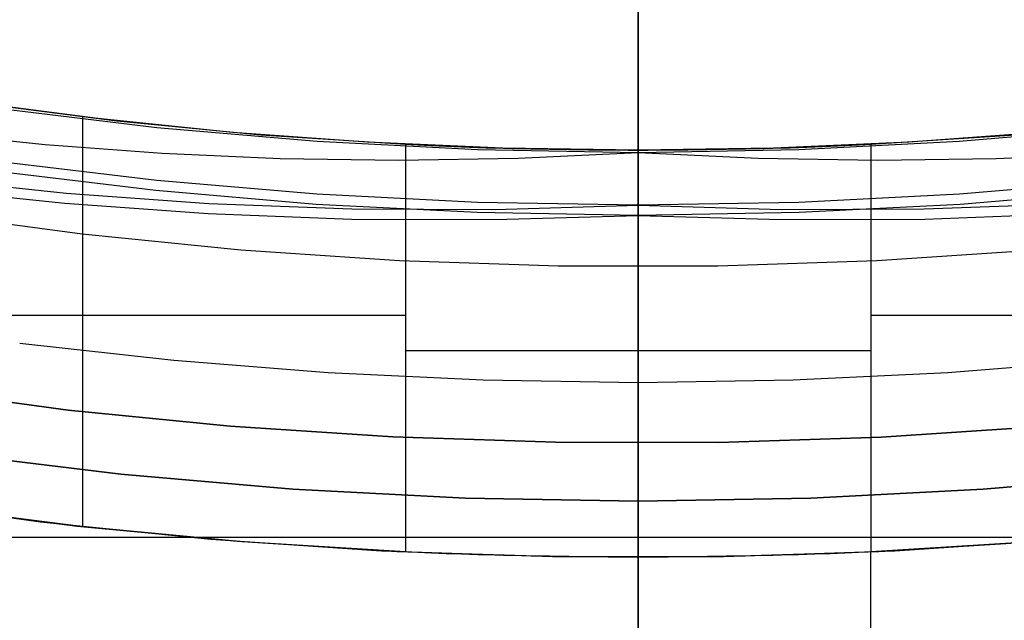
# Model space of a CAD drawing. Header units: millimetres. Extents: x 8926 to 10090, y -5004 to -3986.
# Tile 92 of 256: x 9504.15 to 9508.38, y -4375.52 to -4372.94. Entities that reach past the tile are written whole.
import ezdxf

# ---------------------------------------------------------------- set-up
doc = ezdxf.new("R2010")
doc.units = ezdxf.units.MM
for name, color, linetype in [('1', 7, 'Continuous'), ('COLOR EXT', 7, 'Continuous'), ('luz', 7, 'Continuous'), ('PLASTICO NEGRO', 7, 'Continuous')]:
    doc.layers.add(name, color=color, linetype=linetype)
doc.layers.add('BLANCO METALICO', color=7, linetype='Continuous', true_color=0xededed)

msp = doc.modelspace()

# ---------------------------------------------------------------- linework, layer by layer
at = {"layer": '1', "color": 250, "true_color": 0x111111}
for p, q in [((9506.8053, -4373.5075, 107.4778), (9506.8053, -4360.905, 107.4778)), ((9506.8053, -4372.9474, 96.2946), (9506.8053, -4372.8861, 96.3225)), ((9506.8053, -4372.91, 48.1356), (9506.8053, -4372.9727, 48.1642)), ((9506.8053, -4372.9272, 145.3573), (9506.8053, -4372.9595, 145.3399)), ((9506.8053, -4373.0097, 96.2688), (9506.8053, -4372.9474, 96.2946)), ((9506.8053, -4372.9595, 145.3399), (9506.8053, -4372.9912, 145.3213)), ((9506.8053, -4372.9727, 48.1642), (9506.8053, -4373.0364, 48.1905)), ((9506.8053, -4372.9912, 145.3213), (9506.8053, -4373.0222, 145.3017)), ((9506.8053, -4373.0728, 96.2452), (9506.8053, -4373.0097, 96.2688)), ((9506.8053, -4373.0222, 145.3017), (9506.8053, -4373.0525, 145.2811)), ((9506.8053, -4373.0364, 48.1905), (9506.8053, -4373.1009, 48.2147)), ((9506.8053, -4373.0525, 145.2811), (9506.8053, -4373.0821, 145.2594)), ((9506.8053, -4373.1366, 96.2237), (9506.8053, -4373.0728, 96.2452)), ((9506.8053, -4373.0821, 145.2594), (9506.8053, -4373.111, 145.2368)), ((9506.8053, -4373.1009, 48.2147), (9506.8053, -4373.1663, 48.2367)), ((9506.8053, -4373.111, 145.2368), (9506.8053, -4373.1391, 145.2131)), ((9506.8053, -4373.2012, 96.2044), (9506.8053, -4373.1366, 96.2237)), ((9506.8053, -4373.1391, 145.2131), (9506.8053, -4373.1663, 145.1885)), ((9506.8053, -4373.1663, 145.1885), (9506.8053, -4373.1927, 145.163)), ((9506.8053, -4373.1663, 48.2367), (9506.8053, -4373.2323, 48.2564)), ((9506.8053, -4373.1927, 145.163), (9506.8053, -4373.2182, 145.1366)), ((9506.8053, -4373.2664, 96.1874), (9506.8053, -4373.2012, 96.2044)), ((9506.8053, -4373.2182, 145.1366), (9506.8053, -4373.2428, 145.1094)), ((9506.8053, -4373.2323, 48.2564), (9506.8053, -4373.299, 48.2739)), ((9506.8053, -4373.2428, 145.1094), (9506.8053, -4373.2664, 145.0813)), ((9506.8053, -4373.2664, 145.0813), (9506.8053, -4373.2891, 145.0525)), ((9506.8053, -4373.3321, 96.1725), (9506.8053, -4373.2664, 96.1874)), ((9506.8053, -4373.2891, 145.0525), (9506.8053, -4373.3108, 145.0229)), ((9504.7374, -4373.4003, 107.4778), (9504.0519, -4373.3171, 107.4778)), ((9504.7374, -4373.4003, 125.9405), (9504.0519, -4373.3171, 125.9405)), ((9506.8053, -4373.299, 48.2739), (9506.8053, -4373.3662, 48.289)), ((9506.8053, -4373.3108, 145.0229), (9506.8053, -4373.3314, 144.9925)), ((9506.8053, -4373.3314, 144.9925), (9506.8053, -4373.351, 144.9615)), ((9506.8053, -4373.3983, 96.1599), (9506.8053, -4373.3321, 96.1725)), ((9506.8053, -4373.351, 144.9615), (9506.8053, -4373.3695, 144.9298)), ((9506.8053, -4373.3662, 48.289), (9506.8053, -4373.4339, 48.3019)), ((9506.8053, -4373.3695, 144.9298), (9506.8053, -4373.387, 144.8975)), ((9505.4253, -4373.4598, 107.4778), (9504.7374, -4373.4003, 107.4778)), ((9505.4253, -4373.4598, 125.9405), (9504.7374, -4373.4003, 125.9405)), ((9506.8053, -4373.387, 144.8975), (9506.8053, -4373.4033, 144.8647)), ((9506.8053, -4373.4649, 96.1496), (9506.8053, -4373.3983, 96.1599)), ((9506.8053, -4373.4033, 144.8647), (9506.8053, -4373.4185, 144.8313)), ((9506.8053, -4373.4185, 144.8313), (9506.8053, -4373.4325, 144.7974)), ((9508.8732, -4373.4003, 107.4778), (9508.1853, -4373.4598, 107.4778)), ((9508.8732, -4373.4003, 125.9405), (9508.1853, -4373.4598, 125.9405)), ((9504.2577, -4373.4739, 144.4031), (9503.7592, -4373.4214, 144.4031)), ((9506.1149, -4373.4955, 107.4778), (9505.4253, -4373.4598, 107.4778)), ((9506.1149, -4373.4955, 125.9405), (9505.4253, -4373.4598, 125.9405)), ((9506.8053, -4373.4325, 144.7974), (9506.8053, -4373.4454, 144.763)), ((9506.8053, -4373.4339, 48.3019), (9506.8053, -4373.502, 48.3125)), ((9506.8053, -4373.4454, 144.763), (9506.8053, -4373.4571, 144.7282)), ((9506.8053, -4373.4571, 144.7282), (9506.8053, -4373.4676, 144.6931)), ((9508.1853, -4373.4598, 107.4778), (9507.4957, -4373.4955, 107.4778)), ((9508.1853, -4373.4598, 125.9405), (9507.4957, -4373.4955, 125.9405)), ((9504.7602, -4373.5114, 144.4031), (9504.2577, -4373.4739, 144.4031)), ((9506.8053, -4373.5075, 107.4778), (9506.1149, -4373.4955, 107.4778)), ((9506.8053, -4373.5075, 125.9405), (9506.1149, -4373.4955, 125.9405)), ((9506.8053, -4373.5317, 96.1416), (9506.8053, -4373.4649, 96.1496)), ((9506.8053, -4373.4676, 144.6931), (9506.8053, -4373.4769, 144.6576)), ((9506.8053, -4373.4769, 144.6576), (9506.8053, -4373.485, 144.6218)), ((9506.8053, -4373.485, 144.6218), (9506.8053, -4373.4918, 144.5857)), ((9506.8053, -4373.4918, 144.5857), (9506.8053, -4373.4975, 144.5494)), ((9507.4957, -4373.4955, 107.4778), (9506.8053, -4373.5075, 107.4778)), ((9507.4957, -4373.4955, 125.9405), (9506.8053, -4373.5075, 125.9405)), ((9506.8053, -4373.4975, 144.5494), (9506.8053, -4373.5018, 144.513)), ((9506.8053, -4373.5018, 144.513), (9506.8053, -4373.505, 144.4765)), ((9506.8053, -4373.502, 48.3125), (9506.8053, -4373.5704, 48.3207)), ((9504.7367, -4373.6275, 96.1312), (9504.0509, -4373.5451, 96.1312)), ((9505.2663, -4373.5338, 144.4031), (9504.7602, -4373.5114, 144.4031)), ((9505.776, -4373.5408, 144.4031), (9505.2663, -4373.5338, 144.4031)), ((9506.289, -4373.5321, 144.4031), (9505.776, -4373.5408, 144.4031)), ((9506.8053, -4373.5075, 144.4031), (9506.289, -4373.5321, 144.4031)), ((9506.8053, -4373.505, 144.4765), (9506.8053, -4373.5068, 144.4398)), ((9506.8053, -4373.5068, 144.4398), (9506.8053, -4373.5075, 144.4031)), ((9507.3216, -4373.5321, 144.4031), (9506.8053, -4373.5075, 144.4031)), ((9506.8053, -4373.5075, 144.4031), (9506.8053, -4373.5075, 107.4778)), ((9506.8053, -4373.5989, 96.1358), (9506.8053, -4373.5317, 96.1416)), ((9507.8346, -4373.5408, 144.4031), (9507.3216, -4373.5321, 144.4031)), ((9508.3443, -4373.5338, 144.4031), (9507.8346, -4373.5408, 144.4031)), ((9508.8504, -4373.5114, 144.4031), (9508.3443, -4373.5338, 144.4031)), ((9504.7322, -4373.6705, 48.3312), (9504.045, -4373.588, 48.3312)), ((9506.8053, -4373.5704, 48.3207), (9506.8053, -4373.6391, 48.3265)), ((9503.7359, -4373.617, 96.1312), (9504.3475, -4373.6818, 96.1312)), ((9505.4249, -4373.6864, 96.1312), (9504.7367, -4373.6275, 96.1312)), ((9506.8053, -4373.6662, 96.1324), (9506.8053, -4373.5989, 96.1358)), ((9508.8739, -4373.6275, 96.1312), (9508.1857, -4373.6864, 96.1312)), ((9503.7294, -4373.66, 48.3312), (9504.3423, -4373.7249, 48.3312)), ((9505.4219, -4373.7296, 48.3312), (9504.7322, -4373.6705, 48.3312)), ((9506.8053, -4373.6391, 48.3265), (9506.8053, -4373.7079, 48.3301)), ((9506.8053, -4373.7335, 96.1312), (9506.8053, -4373.6662, 96.1324)), ((9508.8783, -4373.6705, 48.3312), (9508.1887, -4373.7296, 48.3312)), ((9504.3475, -4373.6818, 96.1312), (9504.961, -4373.7258, 96.1312)), ((9506.1147, -4373.7217, 96.1312), (9505.4249, -4373.6864, 96.1312)), ((9506.8053, -4373.7079, 48.3301), (9506.8053, -4373.7768, 48.3312)), ((9508.1857, -4373.6864, 96.1312), (9507.4959, -4373.7217, 96.1312)), ((9504.3423, -4373.7249, 48.3312), (9504.957, -4373.7691, 48.3312)), ((9504.961, -4373.7258, 96.1312), (9505.5755, -4373.7492, 96.1312)), ((9506.1132, -4373.765, 48.3312), (9505.4219, -4373.7296, 48.3312)), ((9505.5755, -4373.7492, 96.1312), (9506.1905, -4373.7517, 96.1312)), ((9506.8053, -4373.7335, 96.1312), (9506.1147, -4373.7217, 96.1312)), ((9506.1905, -4373.7517, 96.1312), (9506.8053, -4373.7335, 96.1312)), ((9507.4959, -4373.7217, 96.1312), (9506.8053, -4373.7335, 96.1312)), ((9506.8053, -4375.005, 96.1312), (9506.8053, -4373.7335, 96.1312)), ((9506.8053, -4373.7335, 96.1312), (9507.42, -4373.7517, 96.1312)), ((9507.42, -4373.7517, 96.1312), (9508.035, -4373.7492, 96.1312)), ((9508.1887, -4373.7296, 48.3312), (9507.4974, -4373.765, 48.3312)), ((9508.035, -4373.7492, 96.1312), (9508.6496, -4373.7258, 96.1312)), ((9504.957, -4373.7691, 48.3312), (9505.5729, -4373.7925, 48.3312)), ((9505.5729, -4373.7925, 48.3312), (9506.1892, -4373.7951, 48.3312)), ((9506.8053, -4373.7768, 48.3312), (9506.1132, -4373.765, 48.3312)), ((9506.1892, -4373.7951, 48.3312), (9506.8053, -4373.7768, 48.3312)), ((9507.4974, -4373.765, 48.3312), (9506.8053, -4373.7768, 48.3312)), ((9506.8053, -4375.005, 48.3312), (9506.8053, -4373.7768, 48.3312)), ((9506.8053, -4373.7768, 48.3312), (9507.4214, -4373.7951, 48.3312)), ((9507.4214, -4373.7951, 48.3312), (9508.0377, -4373.7925, 48.3312)), ((9508.0377, -4373.7925, 48.3312), (9508.6536, -4373.7691, 48.3312)), ((9504.5826, -4374.8898, 48.3312), (9503.8458, -4374.8003, 48.3312)), ((9503.8458, -4374.8003, 96.1312), (9504.5826, -4374.8898, 96.1312)), ((9505.322, -4374.9538, 48.3312), (9504.5826, -4374.8898, 48.3312)), ((9504.5826, -4374.8898, 96.1312), (9505.322, -4374.9538, 96.1312)), ((9509.028, -4374.8898, 48.3312), (9508.2886, -4374.9538, 48.3312)), ((9508.2886, -4374.9538, 96.1312), (9509.028, -4374.8898, 96.1312)), ((9506.0632, -4374.9922, 48.3312), (9505.322, -4374.9538, 48.3312)), ((9505.322, -4374.9538, 96.1312), (9506.0632, -4374.9922, 96.1312)), ((9508.2886, -4374.9538, 48.3312), (9507.5474, -4374.9922, 48.3312)), ((9507.5474, -4374.9922, 96.1312), (9508.2886, -4374.9538, 96.1312)), ((9506.8053, -4375.005, 48.3312), (9506.0632, -4374.9922, 48.3312)), ((9506.0632, -4374.9922, 96.1312), (9506.8053, -4375.005, 96.1312)), ((9507.5474, -4374.9922, 48.3312), (9506.8053, -4375.005, 48.3312)), ((9506.8053, -4375.005, 96.1312), (9507.5474, -4374.9922, 96.1312)), ((9506.8053, -4375.005, 48.3312), (9506.8053, -4379.5873, 46.0441)), ((9506.8053, -4379.1172, 98.1904), (9506.8053, -4375.005, 96.1312))]:
    msp.add_line(p, q, dxfattribs=at)
at = {"layer": 'BLANCO METALICO', "color": 3, "true_color": 0x00ff00}
msp.add_line((9506.805, -4379.0053, 218.114), (9506.805, -4367.0053, 218.114), dxfattribs=at)
at = {"layer": 'BLANCO METALICO'}
for p, q in [((9506.8053, -4373.0128, 231.1874), (9506.8053, -4372.4472, 230.5286)), ((9506.8053, -4372.9441, 234.4416), (9506.8053, -4372.483, 233.7734)), ((9506.8053, -4373.3817, 235.1255), (9506.8053, -4372.9441, 234.4416)), ((9506.8053, -4373.5556, 231.8652), (9506.8053, -4373.0128, 231.1874)), ((9506.8053, -4373.7953, 235.8242), (9506.8053, -4373.3817, 235.1255)), ((9506.8053, -4374.0748, 232.5613), (9506.8053, -4373.5556, 231.8652)), ((9506.8053, -4374.1844, 236.5368), (9506.8053, -4373.7953, 235.8242)), ((9506.8053, -4374.5698, 233.2747), (9506.8053, -4374.0748, 232.5613)), ((9506.8053, -4374.5484, 237.2626), (9506.8053, -4374.1844, 236.5368)), ((9506.8053, -4374.8869, 238.0005), (9506.8053, -4374.5484, 237.2626)), ((9506.8053, -4375.0401, 234.0047), (9506.8053, -4374.5698, 233.2747)), ((9506.8053, -4375.1996, 238.7498), (9506.8053, -4374.8869, 238.0005)), ((9506.8053, -4375.4852, 234.7503), (9506.8053, -4375.0401, 234.0047)), ((9506.8053, -4375.486, 239.5095), (9506.8053, -4375.1996, 238.7498)), ((9506.8053, -4375.9044, 235.5108), (9506.8053, -4375.4852, 234.7503)), ((9506.8053, -4375.7459, 240.2787), (9506.8053, -4375.486, 239.5095))]:
    msp.add_line(p, q, dxfattribs=at)
at = {"layer": 'COLOR EXT', "color": 30, "true_color": 0xff8d00}
for p, q in [((9504.4834, -4373.361, 33.5621), (9503.9067, -4373.2851, 33.5621)), ((9504.4834, -4373.361, 32.3121), (9503.9067, -4373.2851, 32.3121)), ((9503.947, -4373.291, 31.5621), (9504.5645, -4373.3703, 31.5621)), ((9504.4169, -4373.3531, 31.5621), (9504.4169, -4375.1147, 31.5621)), ((9505.0622, -4373.4201, 33.5621), (9504.4834, -4373.361, 33.5621)), ((9505.0622, -4373.4201, 32.3121), (9504.4834, -4373.361, 32.3121)), ((9504.5645, -4373.3703, 31.5621), (9505.1841, -4373.4304, 31.5621)), ((9505.6424, -4373.4624, 33.5621), (9505.0622, -4373.4201, 33.5621)), ((9505.6424, -4373.4624, 32.3121), (9505.0622, -4373.4201, 32.3121)), ((9508.5484, -4373.4201, 33.5621), (9507.9682, -4373.4624, 33.5621)), ((9508.5484, -4373.4201, 32.3121), (9507.9682, -4373.4624, 32.3121)), ((9505.1841, -4373.4304, 31.5621), (9505.8053, -4373.4712, 31.5621)), ((9506.2236, -4373.4878, 33.5621), (9505.6424, -4373.4624, 33.5621)), ((9506.2236, -4373.4878, 32.3121), (9505.6424, -4373.4624, 32.3121)), ((9507.9682, -4373.4624, 33.5621), (9507.387, -4373.4878, 33.5621)), ((9507.9682, -4373.4624, 32.3121), (9507.387, -4373.4878, 32.3121)), ((9507.8053, -4373.4712, 31.5621), (9508.4265, -4373.4304, 31.5621)), ((9505.8053, -4373.4712, 31.5621), (9505.8316, -4373.4728, 31.5282)), ((9505.8053, -4373.4712, 31.5621), (9505.8053, -4375.2232, 31.5621)), ((9505.8316, -4373.4728, 31.5282), (9505.8591, -4373.4743, 31.4953)), ((9505.8591, -4373.4743, 31.4953), (9505.8877, -4373.4757, 31.4633)), ((9505.8877, -4373.4757, 31.4633), (9505.9174, -4373.4771, 31.4323)), ((9505.9174, -4373.4771, 31.4323), (9505.9481, -4373.4785, 31.4023)), ((9505.9481, -4373.4785, 31.4023), (9505.9798, -4373.4798, 31.3734)), ((9505.9798, -4373.4798, 31.3734), (9506.0125, -4373.4811, 31.3456)), ((9506.0125, -4373.4811, 31.3456), (9506.0462, -4373.4824, 31.319)), ((9506.0462, -4373.4824, 31.319), (9506.0807, -4373.4836, 31.2935)), ((9506.0807, -4373.4836, 31.2935), (9506.1161, -4373.4848, 31.2692)), ((9506.1161, -4373.4848, 31.2692), (9506.1524, -4373.4859, 31.2462)), ((9506.1524, -4373.4859, 31.2462), (9506.1893, -4373.4869, 31.2244)), ((9506.1893, -4373.4869, 31.2244), (9506.2271, -4373.4879, 31.2039)), ((9506.8053, -4373.4962, 33.5621), (9506.2236, -4373.4878, 33.5621)), ((9506.8053, -4373.4962, 32.3121), (9506.2236, -4373.4878, 32.3121)), ((9506.2271, -4373.4879, 31.2039), (9506.2655, -4373.4889, 31.1847)), ((9506.2655, -4373.4889, 31.1847), (9506.3045, -4373.4898, 31.1668)), ((9506.3045, -4373.4898, 31.1668), (9506.3441, -4373.4907, 31.1503)), ((9506.3441, -4373.4907, 31.1503), (9506.3843, -4373.4915, 31.1351)), ((9506.3843, -4373.4915, 31.1351), (9506.425, -4373.4922, 31.1214)), ((9506.425, -4373.4922, 31.1214), (9506.4661, -4373.4929, 31.109)), ((9506.4661, -4373.4929, 31.109), (9506.5076, -4373.4935, 31.0981)), ((9506.5076, -4373.4935, 31.0981), (9506.5495, -4373.4941, 31.0886)), ((9506.5495, -4373.4941, 31.0886), (9506.5916, -4373.4946, 31.0805)), ((9506.5916, -4373.4946, 31.0805), (9506.6341, -4373.4951, 31.0739)), ((9506.6341, -4373.4951, 31.0739), (9506.6767, -4373.4954, 31.0688)), ((9506.6767, -4373.4954, 31.0688), (9506.7195, -4373.4958, 31.0651)), ((9506.7195, -4373.4958, 31.0651), (9506.7624, -4373.496, 31.0628)), ((9506.7624, -4373.496, 31.0628), (9506.8053, -4373.4962, 31.0621)), ((9507.387, -4373.4878, 33.5621), (9506.8053, -4373.4962, 33.5621)), ((9507.387, -4373.4878, 32.3121), (9506.8053, -4373.4962, 32.3121)), ((9506.8053, -4373.4962, 31.0621), (9506.8482, -4373.496, 31.0628)), ((9506.8053, -4375.2462, 31.0621), (9506.8053, -4373.4962, 31.0621)), ((9506.8053, -4373.4962, 31.0621), (9506.8053, -4373.4962, 33.5621)), ((9506.8053, -4373.4962, 33.5621), (9506.8053, -4374.4962, 34.5621)), ((9506.8482, -4373.496, 31.0628), (9506.8911, -4373.4958, 31.0651)), ((9506.8911, -4373.4958, 31.0651), (9506.9339, -4373.4954, 31.0688)), ((9506.9339, -4373.4954, 31.0688), (9506.9765, -4373.4951, 31.0739)), ((9506.9765, -4373.4951, 31.0739), (9507.0189, -4373.4946, 31.0805)), ((9507.0189, -4373.4946, 31.0805), (9507.0611, -4373.4941, 31.0886)), ((9507.0611, -4373.4941, 31.0886), (9507.103, -4373.4935, 31.0981)), ((9507.103, -4373.4935, 31.0981), (9507.1445, -4373.4929, 31.109)), ((9507.1445, -4373.4929, 31.109), (9507.1856, -4373.4922, 31.1214)), ((9507.1856, -4373.4922, 31.1214), (9507.2263, -4373.4915, 31.1351)), ((9507.2263, -4373.4915, 31.1351), (9507.2665, -4373.4907, 31.1503)), ((9507.2665, -4373.4907, 31.1503), (9507.3061, -4373.4898, 31.1668)), ((9507.3061, -4373.4898, 31.1668), (9507.3451, -4373.4889, 31.1847)), ((9507.3451, -4373.4889, 31.1847), (9507.3835, -4373.4879, 31.2039)), ((9507.3835, -4373.4879, 31.2039), (9507.4212, -4373.4869, 31.2244)), ((9507.4212, -4373.4869, 31.2244), (9507.4582, -4373.4859, 31.2462)), ((9507.4582, -4373.4859, 31.2462), (9507.4944, -4373.4848, 31.2692)), ((9507.4944, -4373.4848, 31.2692), (9507.5298, -4373.4836, 31.2935)), ((9507.5298, -4373.4836, 31.2935), (9507.5644, -4373.4824, 31.319)), ((9507.5644, -4373.4824, 31.319), (9507.598, -4373.4811, 31.3456)), ((9507.598, -4373.4811, 31.3456), (9507.6307, -4373.4798, 31.3734)), ((9507.6307, -4373.4798, 31.3734), (9507.6625, -4373.4785, 31.4023)), ((9507.6625, -4373.4785, 31.4023), (9507.6932, -4373.4771, 31.4323)), ((9507.6932, -4373.4771, 31.4323), (9507.7229, -4373.4757, 31.4633)), ((9507.7229, -4373.4757, 31.4633), (9507.7515, -4373.4743, 31.4953)), ((9507.7515, -4373.4743, 31.4953), (9507.779, -4373.4728, 31.5282)), ((9507.779, -4373.4728, 31.5282), (9507.8053, -4373.4712, 31.5621)), ((9507.8053, -4373.4712, 31.5621), (9507.8053, -4375.2232, 31.5621)), ((9503.739, -4373.7656, 34.0621), (9504.4168, -4373.8566, 34.0621)), ((9504.4168, -4373.8566, 34.0621), (9505.0973, -4373.925, 34.0621)), ((9505.0973, -4373.925, 34.0621), (9505.7798, -4373.9706, 34.0621)), ((9507.8308, -4373.9706, 34.0621), (9508.5132, -4373.925, 34.0621)), ((9505.7798, -4373.9706, 34.0621), (9506.4633, -4373.9934, 34.0621)), ((9506.4633, -4373.9934, 34.0621), (9507.1473, -4373.9934, 34.0621)), ((9507.1473, -4373.9934, 34.0621), (9507.8308, -4373.9706, 34.0621)), ((9505.8053, -4374.2078, 31.5621), (9503.1533, -4374.2078, 31.5621)), ((9510.4573, -4374.2078, 31.5621), (9507.8053, -4374.2078, 31.5621)), ((9504.8097, -4374.4012, 34.5621), (9504.1476, -4374.3274, 34.5621)), ((9505.8316, -4374.3587, 31.5282), (9505.8053, -4374.3587, 31.5621)), ((9505.8591, -4374.3587, 31.4952), (9505.8316, -4374.3587, 31.5282)), ((9505.8877, -4374.3587, 31.4632), (9505.8591, -4374.3587, 31.4952)), ((9505.9174, -4374.3587, 31.4322), (9505.8877, -4374.3587, 31.4632)), ((9505.9482, -4374.3587, 31.4023), (9505.9174, -4374.3587, 31.4322)), ((9505.9799, -4374.3587, 31.3734), (9505.9482, -4374.3587, 31.4023)), ((9506.0126, -4374.3587, 31.3456), (9505.9799, -4374.3587, 31.3734)), ((9506.0463, -4374.3587, 31.3189), (9506.0126, -4374.3587, 31.3456)), ((9506.0808, -4374.3587, 31.2935), (9506.0463, -4374.3587, 31.3189)), ((9506.1162, -4374.3587, 31.2692), (9506.0808, -4374.3587, 31.2935)), ((9506.1525, -4374.3587, 31.2461), (9506.1162, -4374.3587, 31.2692)), ((9506.1894, -4374.3587, 31.2243), (9506.1525, -4374.3587, 31.2461)), ((9506.2272, -4374.3587, 31.2038), (9506.1894, -4374.3587, 31.2243)), ((9506.2656, -4374.3587, 31.1846), (9506.2272, -4374.3587, 31.2038)), ((9506.3046, -4374.3587, 31.1668), (9506.2656, -4374.3587, 31.1846)), ((9506.3442, -4374.3587, 31.1503), (9506.3046, -4374.3587, 31.1668)), ((9506.3844, -4374.3587, 31.1351), (9506.3442, -4374.3587, 31.1503)), ((9506.425, -4374.3587, 31.1213), (9506.3844, -4374.3587, 31.1351)), ((9506.4662, -4374.3587, 31.109), (9506.425, -4374.3587, 31.1213)), ((9506.5077, -4374.3587, 31.0981), (9506.4662, -4374.3587, 31.109)), ((9506.5495, -4374.3587, 31.0886), (9506.5077, -4374.3587, 31.0981)), ((9506.5917, -4374.3587, 31.0805), (9506.5495, -4374.3587, 31.0886)), ((9506.6341, -4374.3587, 31.0739), (9506.5917, -4374.3587, 31.0805)), ((9506.6767, -4374.3587, 31.0687), (9506.6341, -4374.3587, 31.0739)), ((9506.7195, -4374.3587, 31.0651), (9506.6767, -4374.3587, 31.0687)), ((9506.7624, -4374.3587, 31.0628), (9506.7195, -4374.3587, 31.0651)), ((9506.8053, -4374.3587, 31.0621), (9506.7624, -4374.3587, 31.0628)), ((9506.8482, -4374.3587, 31.0628), (9506.8053, -4374.3587, 31.0621)), ((9506.8911, -4374.3587, 31.0651), (9506.8482, -4374.3587, 31.0628)), ((9506.9339, -4374.3587, 31.0687), (9506.8911, -4374.3587, 31.0651)), ((9506.9765, -4374.3587, 31.0739), (9506.9339, -4374.3587, 31.0687)), ((9507.0189, -4374.3587, 31.0805), (9506.9765, -4374.3587, 31.0739)), ((9507.0611, -4374.3587, 31.0886), (9507.0189, -4374.3587, 31.0805)), ((9507.1029, -4374.3587, 31.0981), (9507.0611, -4374.3587, 31.0886)), ((9507.1444, -4374.3587, 31.109), (9507.1029, -4374.3587, 31.0981)), ((9507.1855, -4374.3587, 31.1213), (9507.1444, -4374.3587, 31.109)), ((9507.2262, -4374.3587, 31.1351), (9507.1855, -4374.3587, 31.1213)), ((9507.2664, -4374.3587, 31.1503), (9507.2262, -4374.3587, 31.1351)), ((9507.306, -4374.3587, 31.1668), (9507.2664, -4374.3587, 31.1503)), ((9507.345, -4374.3587, 31.1846), (9507.306, -4374.3587, 31.1668)), ((9507.3834, -4374.3587, 31.2038), (9507.345, -4374.3587, 31.1846)), ((9507.4211, -4374.3587, 31.2243), (9507.3834, -4374.3587, 31.2038)), ((9507.4581, -4374.3587, 31.2461), (9507.4211, -4374.3587, 31.2243)), ((9507.4943, -4374.3587, 31.2692), (9507.4581, -4374.3587, 31.2461)), ((9507.5297, -4374.3587, 31.2935), (9507.4943, -4374.3587, 31.2692)), ((9507.5643, -4374.3587, 31.3189), (9507.5297, -4374.3587, 31.2935)), ((9507.598, -4374.3587, 31.3456), (9507.5643, -4374.3587, 31.3189)), ((9507.6307, -4374.3587, 31.3734), (9507.598, -4374.3587, 31.3456)), ((9507.6624, -4374.3587, 31.4023), (9507.6307, -4374.3587, 31.3734)), ((9507.6932, -4374.3587, 31.4322), (9507.6624, -4374.3587, 31.4023)), ((9507.7228, -4374.3587, 31.4632), (9507.6932, -4374.3587, 31.4322)), ((9507.7515, -4374.3587, 31.4952), (9507.7228, -4374.3587, 31.4632)), ((9507.7789, -4374.3587, 31.5282), (9507.7515, -4374.3587, 31.4952)), ((9507.8053, -4374.3587, 31.5621), (9507.7789, -4374.3587, 31.5282)), ((9505.4738, -4374.454, 34.5621), (9504.8097, -4374.4012, 34.5621)), ((9508.8009, -4374.4012, 34.5621), (9508.1368, -4374.454, 34.5621)), ((9506.1392, -4374.4857, 34.5621), (9505.4738, -4374.454, 34.5621)), ((9508.1368, -4374.454, 34.5621), (9507.4714, -4374.4857, 34.5621)), ((9506.8053, -4374.4962, 34.5621), (9506.1392, -4374.4857, 34.5621)), ((9507.4714, -4374.4857, 34.5621), (9506.8053, -4374.4962, 34.5621)), ((9506.8053, -4375.9962, 34.5621), (9506.8053, -4374.4962, 34.5621)), ((9503.5076, -4374.9948, 16.2621), (9504.2365, -4375.094, 16.2621)), ((9503.7099, -4375.0249, 23.9121), (9504.3946, -4375.1122, 23.9121)), ((9504.4119, -4375.1142, 31.5621), (9503.7186, -4375.0261, 31.5621)), ((9504.2365, -4375.094, 16.2621), (9504.9683, -4375.1685, 16.2621)), ((9504.3946, -4375.1122, 23.9121), (9505.0816, -4375.1778, 23.9121)), ((9505.1077, -4375.1799, 31.5621), (9504.4119, -4375.1142, 31.5621)), ((9509.6101, -4375.1618, 34.5621), (9504.0005, -4375.1618, 34.5621)), ((9504.9683, -4375.1685, 16.2621), (9505.7023, -4375.2183, 16.2621)), ((9505.0816, -4375.1778, 23.9121), (9505.7704, -4375.2216, 23.9121)), ((9505.8053, -4375.2232, 31.5621), (9505.1077, -4375.1799, 31.5621)), ((9508.5028, -4375.1799, 31.5621), (9507.8053, -4375.2232, 31.5621)), ((9507.8402, -4375.2216, 23.9121), (9508.529, -4375.1778, 23.9121)), ((9507.9083, -4375.2183, 16.2621), (9508.6422, -4375.1685, 16.2621)), ((9505.7023, -4375.2183, 16.2621), (9506.4375, -4375.2431, 16.2621)), ((9505.7704, -4375.2216, 23.9121), (9506.4602, -4375.2435, 23.9121)), ((9505.8316, -4375.2247, 31.5282), (9505.8053, -4375.2232, 31.5621)), ((9505.8591, -4375.226, 31.4953), (9505.8316, -4375.2247, 31.5282)), ((9505.8877, -4375.2274, 31.4633), (9505.8591, -4375.226, 31.4953)), ((9505.9174, -4375.2287, 31.4322), (9505.8877, -4375.2274, 31.4633)), ((9505.9481, -4375.2299, 31.4023), (9505.9174, -4375.2287, 31.4322)), ((9505.9798, -4375.2312, 31.3734), (9505.9481, -4375.2299, 31.4023)), ((9506.0126, -4375.2324, 31.3456), (9505.9798, -4375.2312, 31.3734)), ((9506.0462, -4375.2335, 31.319), (9506.0126, -4375.2324, 31.3456)), ((9506.0808, -4375.2346, 31.2935), (9506.0462, -4375.2335, 31.319)), ((9506.1162, -4375.2357, 31.2692), (9506.0808, -4375.2346, 31.2935)), ((9506.1524, -4375.2367, 31.2462), (9506.1162, -4375.2357, 31.2692)), ((9506.1894, -4375.2377, 31.2244), (9506.1524, -4375.2367, 31.2462)), ((9506.2271, -4375.2386, 31.2039), (9506.1894, -4375.2377, 31.2244)), ((9506.2655, -4375.2395, 31.1847), (9506.2271, -4375.2386, 31.2039)), ((9506.3045, -4375.2403, 31.1668), (9506.2655, -4375.2395, 31.1847)), ((9507.1504, -4375.2435, 23.9121), (9507.8402, -4375.2216, 23.9121)), ((9507.1731, -4375.2431, 16.2621), (9507.9083, -4375.2183, 16.2621)), ((9507.3451, -4375.2395, 31.1847), (9507.3061, -4375.2403, 31.1668)), ((9507.3835, -4375.2386, 31.2039), (9507.3451, -4375.2395, 31.1847)), ((9507.4212, -4375.2377, 31.2244), (9507.3835, -4375.2386, 31.2039)), ((9507.4582, -4375.2367, 31.2462), (9507.4212, -4375.2377, 31.2244)), ((9507.4944, -4375.2357, 31.2692), (9507.4582, -4375.2367, 31.2462)), ((9507.5298, -4375.2346, 31.2935), (9507.4944, -4375.2357, 31.2692)), ((9507.5644, -4375.2335, 31.319), (9507.5298, -4375.2346, 31.2935)), ((9507.598, -4375.2324, 31.3456), (9507.5644, -4375.2335, 31.319)), ((9507.6307, -4375.2312, 31.3734), (9507.598, -4375.2324, 31.3456)), ((9507.6625, -4375.2299, 31.4023), (9507.6307, -4375.2312, 31.3734)), ((9507.6932, -4375.2287, 31.4322), (9507.6625, -4375.2299, 31.4023)), ((9507.7229, -4375.2274, 31.4633), (9507.6932, -4375.2287, 31.4322)), ((9507.7515, -4375.226, 31.4953), (9507.7229, -4375.2274, 31.4633)), ((9507.779, -4375.2247, 31.5282), (9507.7515, -4375.226, 31.4953)), ((9507.8053, -4375.2232, 31.5621), (9507.779, -4375.2247, 31.5282)), ((9507.8044, -4375.2233, 16.2621), (9507.8044, -4376.0613, 16.2621)), ((9506.3441, -4375.2411, 31.1503), (9506.3045, -4375.2403, 31.1668)), ((9506.3843, -4375.2419, 31.1351), (9506.3441, -4375.2411, 31.1503)), ((9506.425, -4375.2425, 31.1214), (9506.3843, -4375.2419, 31.1351)), ((9506.4661, -4375.2432, 31.109), (9506.425, -4375.2425, 31.1214)), ((9506.4375, -4375.2431, 16.2621), (9507.1731, -4375.2431, 16.2621)), ((9506.4602, -4375.2435, 23.9121), (9507.1504, -4375.2435, 23.9121)), ((9506.5076, -4375.2437, 31.0981), (9506.4661, -4375.2432, 31.109)), ((9506.5495, -4375.2443, 31.0886), (9506.5076, -4375.2437, 31.0981)), ((9506.5916, -4375.2447, 31.0805), (9506.5495, -4375.2443, 31.0886)), ((9506.6341, -4375.2451, 31.0739), (9506.5916, -4375.2447, 31.0805)), ((9506.6767, -4375.2455, 31.0687), (9506.6341, -4375.2451, 31.0739)), ((9506.7195, -4375.2458, 31.0651), (9506.6767, -4375.2455, 31.0687)), ((9506.7624, -4375.2461, 31.0628), (9506.7195, -4375.2458, 31.0651)), ((9506.8053, -4375.2462, 31.0621), (9506.7624, -4375.2461, 31.0628)), ((9506.8482, -4375.2461, 31.0628), (9506.8053, -4375.2462, 31.0621)), ((9506.8053, -4375.2462, 16.2621), (9506.8053, -4375.2462, 31.0621)), ((9506.8911, -4375.2458, 31.0651), (9506.8482, -4375.2461, 31.0628)), ((9506.9339, -4375.2455, 31.0687), (9506.8911, -4375.2458, 31.0651)), ((9506.9765, -4375.2451, 31.0739), (9506.9339, -4375.2455, 31.0687)), ((9507.0189, -4375.2447, 31.0805), (9506.9765, -4375.2451, 31.0739)), ((9507.0611, -4375.2443, 31.0886), (9507.0189, -4375.2447, 31.0805)), ((9507.103, -4375.2437, 31.0981), (9507.0611, -4375.2443, 31.0886)), ((9507.1445, -4375.2432, 31.109), (9507.103, -4375.2437, 31.0981)), ((9507.1856, -4375.2425, 31.1214), (9507.1445, -4375.2432, 31.109)), ((9507.2263, -4375.2419, 31.1351), (9507.1856, -4375.2425, 31.1214)), ((9507.2664, -4375.2411, 31.1503), (9507.2263, -4375.2419, 31.1351)), ((9507.3061, -4375.2403, 31.1668), (9507.2664, -4375.2411, 31.1503))]:
    msp.add_line(p, q, dxfattribs=at)
at = {"layer": 'luz', "color": 7, "true_color": 0xffffff}
for p, q in [((9506.8053, -4366.5924, -13.6902), (9506.8053, -4373.1164, -14.2551)), ((9506.8053, -4374.1871, -19.3578), (9506.8053, -4369.0343, -18.8099)), ((9506.8053, -4373.1164, -14.2551), (9506.8053, -4379.617, -15.0451)), ((9506.8053, -4379.318, -20.0832), (9506.8053, -4374.1871, -19.3578))]:
    msp.add_line(p, q, dxfattribs=at)
at = {"layer": 'PLASTICO NEGRO', "color": 254, "true_color": 0xcad1ee}
for p, q in [((9504.3559, -4374.6137, 29.5621), (9503.6621, -4374.5216, 29.5621)), ((9504.3559, -4374.6137, 31.0621), (9503.6621, -4374.5216, 31.0621)), ((9503.6621, -4374.5216, 30.3121), (9504.3559, -4374.6137, 30.3121)), ((9505.0524, -4374.6829, 29.5621), (9504.3559, -4374.6137, 29.5621)), ((9505.0524, -4374.6829, 31.0621), (9504.3559, -4374.6137, 31.0621)), ((9504.3559, -4374.6137, 30.3121), (9505.0524, -4374.6829, 30.3121)), ((9505.7509, -4374.7291, 29.5621), (9505.0524, -4374.6829, 29.5621)), ((9505.7509, -4374.7291, 31.0621), (9505.0524, -4374.6829, 31.0621)), ((9505.0524, -4374.6829, 30.3121), (9505.7509, -4374.7291, 30.3121)), ((9508.5483, -4374.6837, 29.5621), (9507.8499, -4374.7296, 29.5621)), ((9508.5483, -4374.6837, 31.0621), (9507.8499, -4374.7296, 31.0621)), ((9507.8499, -4374.7296, 30.3121), (9508.5483, -4374.6837, 30.3121)), ((9506.4504, -4374.7523, 29.5621), (9505.7509, -4374.7291, 29.5621)), ((9506.4504, -4374.7523, 31.0621), (9505.7509, -4374.7291, 31.0621)), ((9505.7509, -4374.7291, 30.3121), (9506.4504, -4374.7523, 30.3121)), ((9507.8499, -4374.7296, 29.5621), (9507.1503, -4374.7525, 29.5621)), ((9507.8499, -4374.7296, 31.0621), (9507.1503, -4374.7525, 31.0621)), ((9507.1503, -4374.7525, 30.3121), (9507.8499, -4374.7296, 30.3121)), ((9507.1503, -4374.7525, 29.5621), (9506.4504, -4374.7523, 29.5621)), ((9507.1503, -4374.7525, 31.0621), (9506.4504, -4374.7523, 31.0621)), ((9506.4504, -4374.7523, 30.3121), (9507.1503, -4374.7525, 30.3121))]:
    msp.add_line(p, q, dxfattribs=at)

doc.saveas('drawing.dxf')
